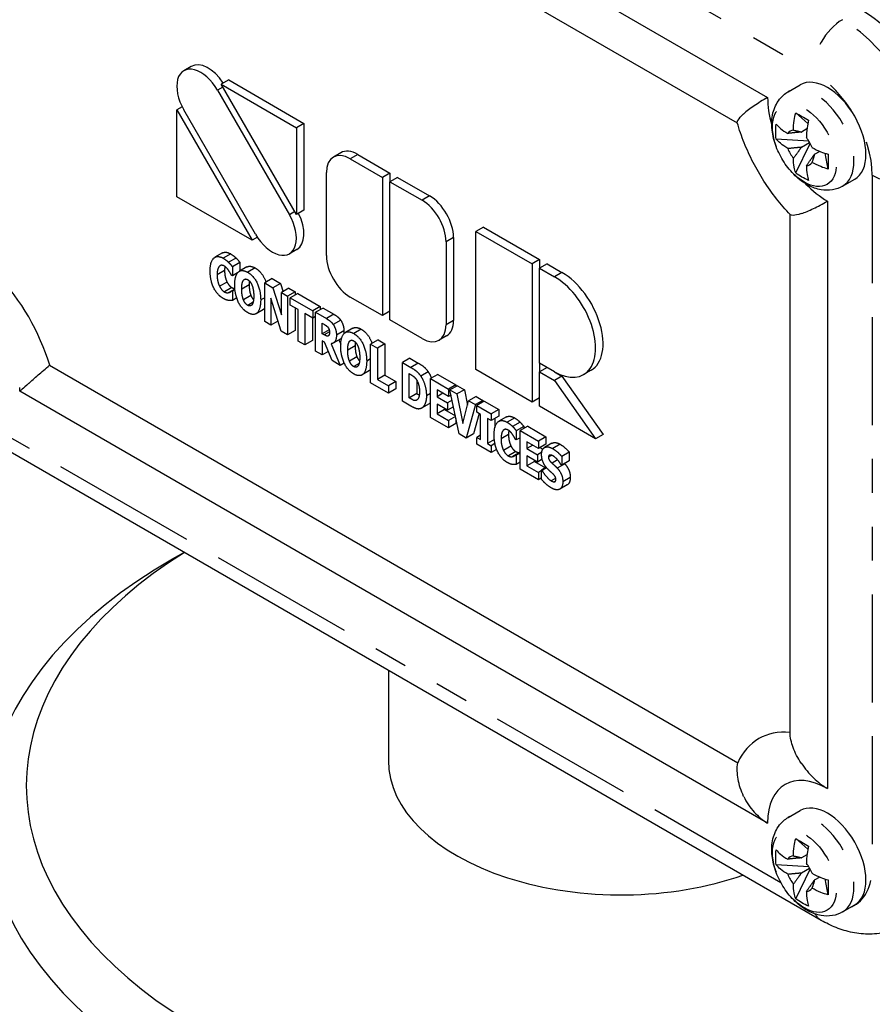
# Paper-space layout 'SHEET_1' of a CAD drawing. Header units: inches. Extents: x 3 to 360, y 8 to 227.
# Tile 9 of 98: x 44.4 to 46.92, y 116.34 to 119.25. Entities that reach past the tile are written whole.
import ezdxf

# ---------------------------------------------------------------- set-up
doc = ezdxf.new("R2010")
doc.units = ezdxf.units.IN
doc.header["$LTSCALE"] = 10.666667
doc.header["$MEASUREMENT"] = 0
doc.linetypes.add('DOUBLE_DASH_DOUBLE_DOT', pattern=[0.74, 0.24, -0.06, 0.24, -0.06, 0.01, -0.06, 0.01, -0.06])
doc.layers.get('0').update_dxf_attribs({"lineweight": 25})
doc.layers.add('PHANTOM', color=7, linetype='DOUBLE_DASH_DOUBLE_DOT', lineweight=25)

psp = doc.layouts.new('SHEET_1')

# ---------------------------------------------------------------- linework, layer by layer
for p, q in [((44.3987, 120.2968), (46.6084, 119.0211)), ((46.5192, 118.945), (44.487, 120.1182)), ((44.9055, 119.1128), (44.8834, 119.1)), ((45.016, 119.0729), (44.9939, 119.0601)), ((45.016, 119.0729), (45.2383, 118.9445)), ((44.9939, 119.0601), (45.2162, 118.9317)), ((45.2162, 118.6751), (44.9939, 119.0601)), ((46.6691, 119.0379), (46.7046, 119.0584)), ((44.9834, 119.0423), (45.1955, 118.6748)), ((44.8786, 118.9935), (44.8627, 118.9843)), ((44.8627, 118.7276), (44.8627, 118.9843)), ((44.8627, 118.9843), (45.085, 118.5993)), ((45.0955, 118.6171), (44.8834, 118.9845)), ((46.7273, 118.9442), (46.6914, 118.9757)), ((45.2383, 118.9445), (45.2162, 118.9317)), ((45.2162, 118.9317), (45.2162, 118.6751)), ((45.2383, 118.9445), (45.2383, 118.6878)), ((46.7245, 118.9281), (46.7081, 118.9186)), ((46.7304, 118.8918), (46.6336, 118.8982)), ((46.6914, 118.7981), (46.7343, 118.8852)), ((46.7081, 118.8745), (46.7324, 118.8885)), ((45.3474, 118.8576), (45.3253, 118.8448)), ((45.3753, 118.8399), (45.4704, 118.785)), ((45.3974, 118.8527), (45.4925, 118.7978)), ((46.7627, 118.8619), (46.7463, 118.8525)), ((46.7873, 118.8094), (46.7781, 118.8563)), ((45.3046, 118.5541), (45.3046, 118.7991)), ((45.4925, 118.7978), (45.4704, 118.785)), ((45.4704, 118.785), (45.4704, 118.3768)), ((45.4925, 118.7978), (45.4925, 118.7723)), ((45.5146, 118.785), (45.4925, 118.7723)), ((45.5146, 118.785), (45.6096, 118.7302)), ((45.4925, 118.7723), (45.5875, 118.7174)), ((45.4925, 118.364), (45.4925, 118.7723)), ((46.8301, 118.7591), (46.8656, 118.7796)), ((45.085, 118.5993), (44.8627, 118.7276)), ((46.7851, 118.7149), (46.7851, 116.9798)), ((45.2383, 118.6878), (45.2162, 118.6751)), ((46.6747, 117.1457), (46.6747, 118.6757)), ((45.7687, 118.6383), (45.7466, 118.6256)), ((45.7687, 118.6383), (45.9344, 118.5426)), ((45.1009, 118.6084), (45.085, 118.5993)), ((45.6803, 118.6077), (45.6803, 118.3628)), ((45.7466, 118.2173), (45.7466, 118.6256)), ((45.7466, 118.6256), (45.9123, 118.5299)), ((45.6582, 118.5949), (45.6582, 118.35)), ((44.9975, 118.5618), (44.9754, 118.549)), ((45.2176, 118.5721), (45.1955, 118.5594)), ((44.9932, 118.5252), (44.9885, 118.5225)), ((45.0378, 118.5469), (45.0157, 118.5342)), ((45.0489, 118.5339), (45.0268, 118.5211)), ((45.0268, 118.5211), (45.0268, 118.4939)), ((45.0698, 118.5205), (45.0477, 118.5077)), ((45.0489, 118.5339), (45.0489, 118.5084)), ((45.9344, 118.5426), (45.9123, 118.5299)), ((45.9123, 118.5299), (45.9123, 118.1216)), ((45.9344, 118.5426), (45.9344, 118.5171)), ((45.9565, 118.5299), (45.9344, 118.5171)), ((45.9565, 118.5299), (46.0007, 118.5044)), ((45.0268, 118.4939), (45.0248, 118.495)), ((45.0422, 118.5028), (45.0268, 118.4939)), ((45.9344, 118.2365), (45.9344, 118.5171)), ((45.9344, 118.5171), (45.9786, 118.4916)), ((45.0657, 118.4849), (45.0598, 118.4815)), ((45.1444, 118.4861), (45.1223, 118.4733)), ((45.1223, 118.359), (45.1223, 118.4733)), ((45.1223, 118.4733), (45.1466, 118.4592)), ((45.1444, 118.4861), (45.1687, 118.472)), ((45.1687, 118.472), (45.1466, 118.4592)), ((45.1687, 118.472), (45.1765, 118.4473)), ((45.0344, 118.4552), (45.0168, 118.4451)), ((45.0344, 118.455), (45.025, 118.4496)), ((45.025, 118.4496), (45.0268, 118.4486)), ((45.0346, 118.4531), (45.0268, 118.4486)), ((45.0268, 118.4486), (45.0268, 118.4217)), ((45.1466, 118.4592), (45.1719, 118.3791)), ((45.194, 118.4574), (45.1719, 118.4446)), ((45.1719, 118.3791), (45.1719, 118.4446)), ((45.1719, 118.4446), (45.19, 118.4342)), ((45.2121, 118.4469), (45.19, 118.4342)), ((45.19, 118.4342), (45.19, 118.3198)), ((45.194, 118.4574), (45.2121, 118.4469)), ((45.22, 118.4424), (45.1979, 118.4296)), ((45.2121, 118.4469), (45.2121, 118.4378)), ((45.22, 118.4424), (45.2866, 118.4039)), ((45.0396, 118.4291), (45.0268, 118.4217)), ((45.1709, 118.3309), (45.1404, 118.4282)), ((45.1404, 118.4282), (45.1404, 118.3485)), ((45.1979, 118.4079), (45.1979, 118.4296)), ((45.1979, 118.4296), (45.2645, 118.3912)), ((45.2212, 118.3944), (45.1979, 118.4079)), ((45.2866, 118.4039), (45.2645, 118.3912)), ((45.2866, 118.4039), (45.2866, 118.3945)), ((45.4704, 118.3768), (45.3753, 118.4316)), ((45.1188, 118.3952), (45.0967, 118.3824)), ((45.2121, 118.3996), (45.2121, 118.3326)), ((45.2212, 118.3018), (45.2212, 118.3944)), ((45.2645, 118.3694), (45.2411, 118.3829)), ((45.2411, 118.3829), (45.2411, 118.2903)), ((45.2645, 118.3912), (45.2645, 118.3694)), ((45.2948, 118.3992), (45.2727, 118.3865)), ((45.2727, 118.2721), (45.2727, 118.3865)), ((45.2727, 118.3865), (45.3045, 118.3681)), ((45.2948, 118.3992), (45.3266, 118.3808)), ((45.4925, 118.3895), (45.4704, 118.3768)), ((45.1404, 118.3485), (45.1223, 118.359)), ((45.1616, 118.3607), (45.1404, 118.3485)), ((45.2632, 118.3701), (45.2632, 118.3031)), ((45.2727, 118.3741), (45.2645, 118.3694)), ((45.2924, 118.3233), (45.2924, 118.354)), ((45.2924, 118.354), (45.2991, 118.3502)), ((45.5875, 118.3092), (45.4925, 118.364)), ((45.19, 118.3198), (45.1709, 118.3309)), ((45.2121, 118.3326), (45.19, 118.3198)), ((45.3129, 118.3351), (45.2924, 118.3233)), ((45.2981, 118.32), (45.2924, 118.3233)), ((45.383, 118.3396), (45.3609, 118.3269)), ((45.6596, 118.317), (45.6375, 118.3042)), ((45.2411, 118.2903), (45.2212, 118.3018)), ((45.2632, 118.3031), (45.2411, 118.2903)), ((45.2995, 118.2986), (45.2924, 118.3027)), ((45.2924, 118.3027), (45.2924, 118.2607)), ((45.3216, 118.2439), (45.2995, 118.2986)), ((45.3192, 118.2939), (45.3458, 118.2299)), ((45.3472, 118.3086), (45.3251, 118.2958)), ((45.3418, 118.3055), (45.3472, 118.2925)), ((45.3789, 118.3041), (45.373, 118.3007)), ((45.4575, 118.3052), (45.4354, 118.2925)), ((45.4354, 118.1782), (45.4354, 118.2925)), ((45.4354, 118.2925), (45.4553, 118.281)), ((45.4774, 118.2937), (45.4553, 118.281)), ((45.4575, 118.3052), (45.4774, 118.2937)), ((45.4774, 118.2937), (45.4774, 118.2012)), ((45.2924, 118.2607), (45.2727, 118.2721)), ((45.3106, 118.2712), (45.2924, 118.2607)), ((45.4553, 118.281), (45.4553, 118.1884)), ((44.487, 118.2301), (46.52, 117.0564)), ((45.3458, 118.2299), (45.3216, 118.2439)), ((45.3574, 118.2366), (45.3458, 118.2299)), ((45.5516, 118.2509), (45.5295, 118.2381)), ((45.5295, 118.1238), (45.5295, 118.2381)), ((45.5295, 118.2381), (45.5541, 118.224)), ((45.5516, 118.2509), (45.5762, 118.2367)), ((45.9344, 118.2365), (45.9344, 118.2109)), ((45.9786, 118.2109), (45.9344, 118.2365)), ((45.432, 118.2144), (45.4099, 118.2016)), ((45.4774, 118.2012), (45.4553, 118.1884)), ((45.4774, 118.2012), (45.5103, 118.1822)), ((45.5494, 118.1337), (45.5494, 118.2054)), ((45.5494, 118.2054), (45.5498, 118.2051)), ((45.634, 118.2033), (45.6119, 118.1906)), ((45.634, 118.2033), (45.6875, 118.1725)), ((45.9123, 118.1216), (45.7466, 118.2173)), ((45.9565, 118.2237), (45.9344, 118.2109)), ((45.9344, 118.2109), (45.9786, 118.1854)), ((45.9344, 118.1089), (45.9344, 118.2109)), ((45.9786, 118.2109), (46.0007, 118.1982)), ((46.0866, 118.2152), (46.0645, 118.2024)), ((45.4882, 118.1477), (45.4354, 118.1782)), ((45.4553, 118.1884), (45.4882, 118.1695)), ((45.5103, 118.1822), (45.4882, 118.1695)), ((45.5103, 118.1822), (45.5103, 118.1604)), ((45.5715, 118.1863), (45.5715, 118.1465)), ((45.6119, 118.1906), (45.6654, 118.1597)), ((45.6119, 118.0763), (45.6119, 118.1906)), ((45.6875, 118.1725), (45.6654, 118.1597)), ((45.6875, 118.1725), (45.6875, 118.1674)), ((46.0007, 118.1982), (45.9786, 118.1854)), ((45.9786, 118.1854), (46.1001, 118.0132)), ((46.0007, 118.1982), (46.1222, 118.0259)), ((46.6084, 116.8777), (44.3987, 118.1535)), ((45.4882, 118.1695), (45.4882, 118.1477)), ((45.5103, 118.1604), (45.4882, 118.1477)), ((45.5715, 118.1465), (45.5494, 118.1337)), ((45.5715, 118.1465), (45.5719, 118.1463)), ((45.6654, 118.138), (45.6317, 118.1574)), ((45.6317, 118.1574), (45.6317, 118.1373)), ((45.6491, 118.1474), (45.6317, 118.1373)), ((45.6654, 118.1597), (45.6654, 118.138)), ((45.6729, 118.1423), (45.6654, 118.138)), ((45.6919, 118.1699), (45.6698, 118.1572)), ((45.697, 118.0272), (45.6698, 118.1572)), ((45.6698, 118.1572), (45.6904, 118.1453)), ((45.7125, 118.158), (45.6904, 118.1453)), ((45.6904, 118.1453), (45.7076, 118.0578)), ((45.6919, 118.1699), (45.7125, 118.158)), ((45.7125, 118.158), (45.7215, 118.1122)), ((45.5543, 118.1095), (45.5295, 118.1238)), ((45.5498, 118.1335), (45.5494, 118.1337)), ((45.6081, 118.116), (45.586, 118.1033)), ((45.6317, 118.1373), (45.6627, 118.1194)), ((45.6627, 118.0976), (45.6317, 118.1155)), ((45.6317, 118.1155), (45.6317, 118.0866)), ((45.6761, 118.1271), (45.6627, 118.1194)), ((45.6627, 118.1194), (45.6627, 118.0976)), ((45.6701, 118.1407), (45.6737, 118.1386)), ((45.7076, 118.0578), (45.7249, 118.1254)), ((45.7449, 118.1138), (45.7177, 118.0152)), ((45.747, 118.1381), (45.7249, 118.1254)), ((45.7249, 118.1254), (45.7449, 118.1138)), ((45.767, 118.1265), (45.7449, 118.1138)), ((45.747, 118.1381), (45.767, 118.1265)), ((45.7711, 118.1242), (45.749, 118.1114)), ((45.767, 118.1265), (45.7655, 118.1209)), ((45.7711, 118.1242), (45.8138, 118.0995)), ((45.9344, 118.1344), (45.9123, 118.1216)), ((45.6538, 118.0994), (45.6317, 118.0866)), ((45.6317, 118.0866), (45.6654, 118.0672)), ((45.6538, 118.1028), (45.6538, 118.0994)), ((45.6538, 118.0994), (45.6857, 118.081)), ((45.6801, 118.1077), (45.6627, 118.0976)), ((45.7562, 118.0874), (45.7398, 118.0279)), ((45.749, 118.0915), (45.749, 118.1114)), ((45.749, 118.1114), (45.7917, 118.0868)), ((45.7604, 118.0849), (45.749, 118.0915)), ((45.7604, 118.0105), (45.7604, 118.0849)), ((45.8138, 118.0995), (45.7917, 118.0868)), ((45.7917, 118.0868), (45.7917, 118.0669)), ((45.8138, 118.0995), (45.8138, 118.0796)), ((46.1001, 118.0132), (45.9344, 118.1089)), ((45.6654, 118.0454), (45.6119, 118.0763)), ((45.6861, 118.0792), (45.6654, 118.0672)), ((45.6654, 118.0672), (45.6654, 118.0454)), ((45.6875, 118.0582), (45.6654, 118.0454)), ((45.6875, 118.0726), (45.6875, 118.0582)), ((45.7917, 118.0669), (45.7803, 118.0734)), ((45.7803, 118.0734), (45.7803, 117.999)), ((45.8138, 118.0796), (45.7917, 118.0669)), ((45.8024, 118.073), (45.8024, 118.0459)), ((45.8365, 118.0774), (45.8144, 118.0646)), ((45.8768, 118.0625), (45.8547, 118.0498)), ((45.7177, 118.0152), (45.697, 118.0272)), ((45.7398, 118.0279), (45.7177, 118.0152)), ((45.8322, 118.0409), (45.8275, 118.0382)), ((45.8879, 118.0495), (45.8658, 118.0367)), ((45.8658, 118.0367), (45.8658, 118.0095)), ((45.8996, 118.05), (45.8775, 118.0373)), ((45.8775, 118.0373), (45.9309, 118.0064)), ((45.8775, 117.923), (45.8775, 118.0373)), ((45.8879, 118.0495), (45.8879, 118.0433)), ((45.8996, 118.05), (45.953, 118.0192)), ((46.1222, 118.0259), (46.1001, 118.0132)), ((46.7668, 116.5909), (44.292, 118.0198)), ((45.7604, 118.0236), (45.749, 118.017)), ((45.749, 117.9971), (45.749, 118.017)), ((45.749, 118.017), (45.7604, 118.0105)), ((45.7917, 117.9725), (45.749, 117.9971)), ((45.8009, 118.0108), (45.7803, 117.999)), ((45.7803, 117.999), (45.7917, 117.9924)), ((45.8027, 117.9987), (45.7917, 117.9924)), ((45.8658, 118.0095), (45.8638, 118.0106)), ((45.8775, 118.0162), (45.8658, 118.0095)), ((45.9309, 117.9847), (45.8972, 118.0041)), ((45.8972, 118.0041), (45.8972, 117.984)), ((45.953, 118.0192), (45.9309, 118.0064)), ((45.9309, 118.0064), (45.9309, 117.9847)), ((45.953, 117.9974), (45.9309, 117.9847)), ((45.971, 117.9997), (45.949, 117.987)), ((45.953, 118.0192), (45.953, 117.9974)), ((45.7917, 117.9924), (45.7917, 117.9725)), ((45.8077, 117.9817), (45.7917, 117.9725)), ((45.8775, 117.9733), (45.8558, 117.9608)), ((45.8775, 117.973), (45.864, 117.9652)), ((45.8775, 117.9709), (45.8658, 117.9642)), ((45.9146, 117.9941), (45.8972, 117.984)), ((45.8972, 117.984), (45.9283, 117.9661)), ((45.941, 117.9734), (45.9283, 117.9661)), ((45.9356, 117.9874), (45.9442, 117.9824)), ((46.0221, 117.9736), (46.0001, 117.9608)), ((46.0221, 117.9736), (46.0221, 117.9475)), ((45.864, 117.9652), (45.8658, 117.9642)), ((45.8658, 117.9642), (45.8658, 117.9373)), ((45.8775, 117.9441), (45.8658, 117.9373)), ((45.9283, 117.9443), (45.8972, 117.9622)), ((45.8972, 117.9622), (45.8972, 117.9333)), ((45.9193, 117.9461), (45.8972, 117.9333)), ((45.9193, 117.9495), (45.9193, 117.9461)), ((45.9193, 117.9461), (45.9516, 117.9275)), ((45.9283, 117.9661), (45.9283, 117.9443)), ((45.9422, 117.9524), (45.9283, 117.9443)), ((46.0001, 117.9608), (46.0001, 117.9347)), ((46.0221, 117.9475), (46.0001, 117.9347)), ((45.9309, 117.8921), (45.8775, 117.923)), ((45.8972, 117.9333), (45.9309, 117.9139)), ((45.94, 117.9192), (45.9309, 117.9139)), ((45.9309, 117.9139), (45.9309, 117.8921)), ((45.9541, 117.9289), (45.94, 117.9208)), ((45.94, 117.8936), (45.94, 117.9208)), ((45.94, 117.9208), (45.9419, 117.9198)), ((45.9553, 117.9275), (45.9419, 117.9198)), ((46.0001, 117.9347), (45.9983, 117.9357)), ((45.94, 117.8974), (45.9309, 117.8921)), ((45.982, 117.8883), (45.9779, 117.886)), ((46.0164, 117.877), (45.9943, 117.8643)), ((44.8844, 117.6777), (44.8494, 117.6575)), ((45.4878, 117.3294), (45.4878, 117.063)), ((46.6691, 116.8946), (46.7046, 116.9151)), ((46.7273, 116.8009), (46.6914, 116.8324)), ((46.7245, 116.7848), (46.7081, 116.7753)), ((46.7304, 116.7485), (46.6336, 116.7549)), ((46.6914, 116.6548), (46.7343, 116.7419)), ((46.7081, 116.7312), (46.7324, 116.7452)), ((46.7627, 116.7186), (46.7463, 116.7092)), ((46.7873, 116.6661), (46.7781, 116.713)), ((46.8301, 116.6158), (46.8656, 116.6363))]:
    psp.add_line(p, q)
for centre, major_axis, start_param, end_param in [((46.8824, 118.9751), (0.1875, -0.3248), 0.785398, 2.356194), ((44.9334, 119.0134), (-0.05, 0.0866), 4.712389, 7.853982), ((44.9555, 119.0262), (-0.05, 0.0866), 4.814279, 6.283185), ((46.7851, 118.919), (-0.0805, 0.1394), 3.141593, 6.283185), ((46.7851, 118.919), (0.125, -0.2165), 3.926991, 4.301484), ((46.7037, 118.872), (-0.0287, 0.0497), 5.987512, 6.578858), ((46.7037, 118.872), (0.0287, -0.0497), 1.275123, 1.866469), ((46.7037, 118.872), (-0.0287, 0.0497), 1.275123, 1.866469), ((45.3753, 118.7582), (-0.05, 0.0866), 5.497787, 7.068583), ((45.3974, 118.771), (-0.05, 0.0866), 5.497787, 6.283185), ((46.7037, 118.872), (0.0287, -0.0497), 5.987512, 6.578858), ((46.7851, 118.919), (0.125, -0.2165), 5.123294, 5.497787), ((45.6096, 118.6485), (0.05, -0.0866), 0.785398, 2.356194), ((45.5875, 118.6358), (0.05, -0.0866), 0.785398, 2.356194), ((45.1455, 118.646), (0.05, -0.0866), 4.712389, 7.853982), ((45.1676, 118.6587), (0.05, -0.0866), 0, 1.468907), ((45.3753, 118.5133), (-0.05, 0.0866), 0.785398, 2.356194), ((44.2219, 118.2556), (0.2031, -0.3518), 1.180189, 1.961403), ((45.9786, 118.3513), (0.0859, -0.1488), 5.497787, 8.63938), ((46.0007, 118.364), (0.0859, -0.1488), 0, 2.356194), ((45.5875, 118.3908), (0.05, -0.0866), 5.497787, 7.068583), ((45.6096, 118.4036), (0.05, -0.0866), 0, 0.785398), ((44.2219, 118.2556), (-0.125, 0.2165), 3.926991, 3.978331), ((46.1753, 116.9881), (-1.7574, 0), 5.536591, 9.313554), ((46.1753, 116.8921), (-1.875, 0), 5.497787, 9.344098), ((46.7851, 116.7757), (-0.2031, 0.3518), 5.892578, 6.673792), ((46.1753, 117.063), (-0.6875, 0), 0, 2.121498), ((46.7851, 116.7757), (-0.125, 0.2165), 5.497787, 7.068583), ((46.7851, 116.7757), (-0.0805, 0.1394), 3.141593, 6.283185), ((46.7037, 116.7287), (-0.0287, 0.0497), 5.987512, 6.578858), ((46.7037, 116.7287), (0.0287, -0.0497), 1.275123, 1.866469), ((46.7037, 116.7287), (-0.0287, 0.0497), 1.275123, 1.866469), ((46.7037, 116.7287), (0.0287, -0.0497), 5.987512, 6.578858)]:
    psp.add_ellipse(centre, major_axis=major_axis, ratio=0.57735, start_param=start_param, end_param=end_param)
for points, degree, knots in [([(46.6084, 119.0211), (46.594, 119.0128), (46.5807, 119.0045), (46.5567, 118.9882), (46.5461, 118.98), (46.5378, 118.9726), (46.5377, 118.9726), (46.5377, 118.9725)], 3, [0, 0, 0, 0, 0.1349369, 0.1349369, 0.2777239, 0.2777239, 0.2785068, 0.2785068, 0.2785068, 0.2785068]), ([(46.8301, 118.7591), (46.8207, 118.7536), (46.8103, 118.75), (46.7884, 118.7464), (46.7771, 118.7467), (46.7531, 118.7508), (46.7407, 118.7554), (46.7148, 118.7689), (46.7018, 118.7787), (46.6776, 118.8017), (46.6665, 118.8153), (46.6476, 118.8443), (46.6397, 118.8598), (46.6276, 118.8918), (46.6234, 118.9084), (46.6197, 118.9418), (46.6202, 118.9587), (46.6277, 118.9894), (46.6339, 119.0035), (46.6505, 119.0245), (46.6592, 119.0322), (46.6691, 119.0379)], 3, [0.785398, 0.785398, 0.785398, 0.785398, 0.999134, 0.999134, 1.232557, 1.232557, 1.524116, 1.524116, 1.884942, 1.884942, 2.262003, 2.262003, 2.633533, 2.633533, 3.007364, 3.007364, 3.383301, 3.383301, 3.70236, 3.70236, 3.926991, 3.926991, 3.926991, 3.926991]), ([(46.5188, 118.9462), (46.5182, 118.9481), (46.5191, 118.9509), (46.5241, 118.9592), (46.5298, 118.9655), (46.5376, 118.9725), (46.5377, 118.9725), (46.5377, 118.9725)], 3, [0.0339912, 0.0339912, 0.0339912, 0.0339912, 0.1256371, 0.1256371, 0.2608354, 0.2608354, 0.2616184, 0.2616184, 0.2616184, 0.2616184]), ([(46.6846, 118.9243), (46.6846, 118.9331), (46.6852, 118.943), (46.6879, 118.9607), (46.6895, 118.9683), (46.6914, 118.9757)], 3, [0.1209363, 0.1209363, 0.1209363, 0.1209363, 0.2025367, 0.2025367, 0.2617504, 0.2617504, 0.2617504, 0.2617504]), ([(46.6914, 118.9757), (46.6975, 118.9722), (46.7038, 118.9687), (46.7099, 118.9651), (46.716, 118.9616), (46.7226, 118.9577), (46.7295, 118.9536)], 3, [-0.0659889, -0.0659889, -0.0659889, -0.0659889, 0, 0, 0, 0.0659889, 0.0659889, 0.0659889, 0.0659889]), ([(46.6756, 118.6747), (46.6612, 118.6896), (46.6474, 118.7055), (46.6214, 118.7386), (46.6091, 118.756), (46.5861, 118.7918), (46.5754, 118.8102), (46.5559, 118.848), (46.5471, 118.8673), (46.5314, 118.9065), (46.5245, 118.9263), (46.5188, 118.9462)], 3, [1.9504684, 1.9504684, 1.9504684, 1.9504684, 2.1127589, 2.1127589, 2.2750493, 2.2750493, 2.4373397, 2.4373397, 2.5996301, 2.5996301, 2.7619205, 2.7619205, 2.7619205, 2.7619205]), ([(46.6336, 118.8982), (46.6327, 118.9058), (46.6323, 118.9133), (46.6323, 118.9203), (46.6323, 118.9274), (46.6327, 118.9348), (46.6336, 118.9423)], 3, [-0.0659889, -0.0659889, -0.0659889, -0.0659889, 0, 0, 0, 0.0659889, 0.0659889, 0.0659889, 0.0659889]), ([(46.6336, 118.9423), (46.6371, 118.9381), (46.6413, 118.9338), (46.6527, 118.9242), (46.6603, 118.9191), (46.6679, 118.9147)], 3, [-0.2617504, -0.2617504, -0.2617504, -0.2617504, -0.2025367, -0.2025367, -0.1209363, -0.1209363, -0.1209363, -0.1209363]), ([(46.7295, 118.9536), (46.7276, 118.9463), (46.7261, 118.9387), (46.7234, 118.921), (46.7228, 118.911), (46.7228, 118.9023)], 3, [-0.2617504, -0.2617504, -0.2617504, -0.2617504, -0.2025367, -0.2025367, -0.1209363, -0.1209363, -0.1209363, -0.1209363]), ([(46.6679, 118.8706), (46.6603, 118.875), (46.6527, 118.8801), (46.6413, 118.8897), (46.6371, 118.894), (46.6336, 118.8982)], 3, [0.1209363, 0.1209363, 0.1209363, 0.1209363, 0.2025367, 0.2025367, 0.2617504, 0.2617504, 0.2617504, 0.2617504]), ([(46.7395, 118.8733), (46.7471, 118.869), (46.756, 118.8645), (46.7727, 118.858), (46.78, 118.8556), (46.7873, 118.8535)], 3, [0.1209363, 0.1209363, 0.1209363, 0.1209363, 0.2025367, 0.2025367, 0.2617504, 0.2617504, 0.2617504, 0.2617504]), ([(46.6914, 118.7981), (46.6895, 118.8033), (46.6879, 118.8091), (46.6852, 118.8237), (46.6846, 118.8329), (46.6846, 118.8416)], 3, [-0.2617504, -0.2617504, -0.2617504, -0.2617504, -0.2025367, -0.2025367, -0.1209363, -0.1209363, -0.1209363, -0.1209363]), ([(46.7873, 118.8535), (46.7874, 118.8455), (46.7875, 118.8378), (46.7875, 118.8307), (46.7875, 118.8237), (46.7874, 118.8165), (46.7873, 118.8094)], 3, [-0.0659889, -0.0659889, -0.0659889, -0.0659889, 0, 0, 0, 0.0659889, 0.0659889, 0.0659889, 0.0659889]), ([(46.7228, 118.8196), (46.7228, 118.8108), (46.7234, 118.8016), (46.7261, 118.787), (46.7276, 118.7812), (46.7295, 118.7761)], 3, [0.1209363, 0.1209363, 0.1209363, 0.1209363, 0.2025367, 0.2025367, 0.2617504, 0.2617504, 0.2617504, 0.2617504]), ([(46.7873, 118.8094), (46.78, 118.8115), (46.7727, 118.8139), (46.756, 118.8205), (46.7471, 118.8249), (46.7395, 118.8292)], 3, [-0.2617504, -0.2617504, -0.2617504, -0.2617504, -0.2025367, -0.2025367, -0.1209363, -0.1209363, -0.1209363, -0.1209363]), ([(46.7295, 118.7761), (46.7226, 118.779), (46.716, 118.7824), (46.7099, 118.7859), (46.7038, 118.7895), (46.6975, 118.7935), (46.6914, 118.7981)], 3, [-0.0659889, -0.0659889, -0.0659889, -0.0659889, 0, 0, 0, 0.0659889, 0.0659889, 0.0659889, 0.0659889]), ([(46.7078, 118.6779), (46.7079, 118.6779), (46.7079, 118.678), (46.7185, 118.6814), (46.7308, 118.6865), (46.757, 118.6992), (46.7708, 118.7066), (46.7851, 118.7149)], 3, [-0.0007864, -0.0007864, -0.0007864, -0.0007864, 0, 0, 0.1434214, 0.1434214, 0.2789579, 0.2789579, 0.2789579, 0.2789579]), ([(46.7078, 118.6779), (46.7077, 118.6779), (46.7077, 118.6779), (46.6977, 118.6746), (46.6895, 118.6729), (46.6797, 118.6726), (46.6769, 118.6733), (46.6756, 118.6747)], 3, [-0.0007866, -0.0007866, -0.0007866, -0.0007866, 0, 0, 0.1358315, 0.1358315, 0.2279067, 0.2279067, 0.2279067, 0.2279067]), ([(45.0943, 118.5174), (45.1121, 118.5071), (45.1246, 118.4806), (45.1263, 118.4756)], 2, [0, 0, 0, 1, 1.213409, 1.213409, 1.213409]), ([(45.0255, 118.4596), (45.0294, 118.4573), (45.0336, 118.4571), (45.0342, 118.4571)], 2, [0, 0, 0, 1, 1.186731, 1.186731, 1.186731]), ([(45.0819, 118.4358), (45.0844, 118.4296), (45.0886, 118.4246), (45.0895, 118.4236)], 2, [0, 0, 0, 1, 1.2894, 1.2894, 1.2894]), ([(45.4075, 118.3365), (45.4253, 118.3263), (45.4378, 118.2997), (45.4395, 118.2948)], 2, [0, 0, 0, 1, 1.213409, 1.213409, 1.213409]), ([(44.4251, 118.1765), (44.4252, 118.1766), (44.4252, 118.1766), (44.4331, 118.1836), (44.4424, 118.192), (44.4634, 118.2103), (44.4747, 118.22), (44.487, 118.2301)], 3, [-0.2616184, -0.2616184, -0.2616184, -0.2616184, -0.2608354, -0.2608354, -0.125637, -0.125637, 0, 0, 0, 0]), ([(45.395, 118.255), (45.3976, 118.2488), (45.4018, 118.2438), (45.4027, 118.2428)], 2, [0, 0, 0, 1, 1.2894, 1.2894, 1.2894]), ([(44.4251, 118.1765), (44.4251, 118.1765), (44.425, 118.1764), (44.4168, 118.1691), (44.4103, 118.1633), (44.4016, 118.1558), (44.399, 118.1537), (44.3987, 118.1535)], 3, [-0.2785068, -0.2785068, -0.2785068, -0.2785068, -0.2777239, -0.2777239, -0.1349369, -0.1349369, 0, 0, 0, 0]), ([(45.971, 117.9997), (45.9715, 118), (45.9815, 118.0048), (45.9955, 117.9967)], 2, [0.945355, 0.945355, 0.945355, 1, 2, 2, 2]), ([(45.8644, 117.9752), (45.8684, 117.9729), (45.8751, 117.9726), (45.8775, 117.9734)], 2, [0, 0, 0, 1, 1.913715, 1.913715, 1.913715]), ([(46.7078, 117.055), (46.7077, 117.0551), (46.7077, 117.0552), (46.6977, 117.07), (46.6895, 117.0856), (46.6783, 117.1163), (46.675, 117.1312), (46.6747, 117.1457)], 3, [-0.2616184, -0.2616184, -0.2616184, -0.2616184, -0.2608354, -0.2608354, -0.125637, -0.125637, 0, 0, 0, 0]), ([(46.5377, 116.9568), (46.5377, 116.9569), (46.5376, 116.957), (46.5298, 116.9731), (46.5241, 116.9902), (46.5183, 117.0239), (46.5178, 117.0405), (46.52, 117.0564)], 3, [-0.0007866, -0.0007866, -0.0007866, -0.0007866, 0, 0, 0.1358315, 0.1358315, 0.2620571, 0.2620571, 0.2620571, 0.2620571]), ([(46.7078, 117.055), (46.7079, 117.0549), (46.7079, 117.0549), (46.7185, 117.0393), (46.7308, 117.0247), (46.757, 116.9995), (46.7708, 116.9885), (46.7851, 116.9798)], 3, [-0.2785068, -0.2785068, -0.2785068, -0.2785068, -0.2777239, -0.2777239, -0.1349369, -0.1349369, 0, 0, 0, 0]), ([(46.5377, 116.9568), (46.5377, 116.9567), (46.5378, 116.9566), (46.5461, 116.9397), (46.5567, 116.9241), (46.5807, 116.8977), (46.594, 116.8864), (46.6084, 116.8777)], 3, [-0.0007864, -0.0007864, -0.0007864, -0.0007864, 0, 0, 0.1434214, 0.1434214, 0.2789579, 0.2789579, 0.2789579, 0.2789579]), ([(46.8301, 116.6158), (46.8207, 116.6103), (46.8103, 116.6067), (46.7884, 116.6031), (46.7771, 116.6034), (46.7531, 116.6075), (46.7407, 116.6121), (46.7148, 116.6256), (46.7018, 116.6354), (46.6776, 116.6584), (46.6665, 116.672), (46.6476, 116.701), (46.6397, 116.7165), (46.6276, 116.7485), (46.6234, 116.7651), (46.6197, 116.7985), (46.6202, 116.8154), (46.6277, 116.8461), (46.6339, 116.8602), (46.6505, 116.8812), (46.6592, 116.8889), (46.6691, 116.8946)], 3, [0.785398, 0.785398, 0.785398, 0.785398, 0.999134, 0.999134, 1.232557, 1.232557, 1.524116, 1.524116, 1.884942, 1.884942, 2.262003, 2.262003, 2.633533, 2.633533, 3.007364, 3.007364, 3.383301, 3.383301, 3.70236, 3.70236, 3.926991, 3.926991, 3.926991, 3.926991]), ([(46.6846, 116.781), (46.6846, 116.7898), (46.6852, 116.7997), (46.6879, 116.8174), (46.6895, 116.825), (46.6914, 116.8324)], 3, [0.1209363, 0.1209363, 0.1209363, 0.1209363, 0.2025367, 0.2025367, 0.2617504, 0.2617504, 0.2617504, 0.2617504]), ([(46.6914, 116.8324), (46.6975, 116.8289), (46.7038, 116.8254), (46.7099, 116.8218), (46.716, 116.8183), (46.7226, 116.8144), (46.7295, 116.8103)], 3, [-0.0659889, -0.0659889, -0.0659889, -0.0659889, 0, 0, 0, 0.0659889, 0.0659889, 0.0659889, 0.0659889]), ([(46.7295, 116.8103), (46.7276, 116.803), (46.7261, 116.7954), (46.7234, 116.7777), (46.7228, 116.7677), (46.7228, 116.759)], 3, [-0.2617504, -0.2617504, -0.2617504, -0.2617504, -0.2025367, -0.2025367, -0.1209363, -0.1209363, -0.1209363, -0.1209363]), ([(46.6336, 116.7549), (46.6327, 116.7625), (46.6323, 116.77), (46.6323, 116.777), (46.6323, 116.7841), (46.6327, 116.7915), (46.6336, 116.799)], 3, [-0.0659889, -0.0659889, -0.0659889, -0.0659889, 0, 0, 0, 0.0659889, 0.0659889, 0.0659889, 0.0659889]), ([(46.6336, 116.799), (46.6371, 116.7948), (46.6413, 116.7905), (46.6527, 116.7809), (46.6603, 116.7758), (46.6679, 116.7714)], 3, [-0.2617504, -0.2617504, -0.2617504, -0.2617504, -0.2025367, -0.2025367, -0.1209363, -0.1209363, -0.1209363, -0.1209363]), ([(46.6679, 116.7273), (46.6603, 116.7317), (46.6527, 116.7368), (46.6413, 116.7464), (46.6371, 116.7507), (46.6336, 116.7549)], 3, [0.1209363, 0.1209363, 0.1209363, 0.1209363, 0.2025367, 0.2025367, 0.2617504, 0.2617504, 0.2617504, 0.2617504]), ([(46.7395, 116.73), (46.7471, 116.7257), (46.756, 116.7212), (46.7727, 116.7147), (46.78, 116.7122), (46.7873, 116.7102)], 3, [0.1209363, 0.1209363, 0.1209363, 0.1209363, 0.2025367, 0.2025367, 0.2617504, 0.2617504, 0.2617504, 0.2617504]), ([(46.6914, 116.6548), (46.6895, 116.66), (46.6879, 116.6658), (46.6852, 116.6804), (46.6846, 116.6896), (46.6846, 116.6983)], 3, [-0.2617504, -0.2617504, -0.2617504, -0.2617504, -0.2025367, -0.2025367, -0.1209363, -0.1209363, -0.1209363, -0.1209363]), ([(46.7873, 116.7102), (46.7874, 116.7022), (46.7875, 116.6945), (46.7875, 116.6874), (46.7875, 116.6804), (46.7874, 116.6732), (46.7873, 116.6661)], 3, [-0.0659889, -0.0659889, -0.0659889, -0.0659889, 0, 0, 0, 0.0659889, 0.0659889, 0.0659889, 0.0659889]), ([(46.7228, 116.6763), (46.7228, 116.6675), (46.7234, 116.6583), (46.7261, 116.6437), (46.7276, 116.6379), (46.7295, 116.6328)], 3, [0.1209363, 0.1209363, 0.1209363, 0.1209363, 0.2025367, 0.2025367, 0.2617504, 0.2617504, 0.2617504, 0.2617504]), ([(46.7873, 116.6661), (46.78, 116.6682), (46.7727, 116.6706), (46.756, 116.6772), (46.7471, 116.6816), (46.7395, 116.6859)], 3, [-0.2617504, -0.2617504, -0.2617504, -0.2617504, -0.2025367, -0.2025367, -0.1209363, -0.1209363, -0.1209363, -0.1209363]), ([(46.7295, 116.6328), (46.7226, 116.6357), (46.716, 116.6391), (46.7099, 116.6426), (46.7038, 116.6462), (46.6975, 116.6502), (46.6914, 116.6548)], 3, [-0.0659889, -0.0659889, -0.0659889, -0.0659889, 0, 0, 0, 0.0659889, 0.0659889, 0.0659889, 0.0659889]), ([(47.0168, 116.5785), (47.0005, 116.5691), (46.9828, 116.5619), (46.9469, 116.5525), (46.9287, 116.5503), (46.8932, 116.5499), (46.8759, 116.5517), (46.8425, 116.5584), (46.8265, 116.5633), (46.7957, 116.5755), (46.781, 116.5827), (46.7668, 116.5909)], 3, [0.7853982, 0.7853982, 0.7853982, 0.7853982, 0.9424778, 0.9424778, 1.0995574, 1.0995574, 1.2566371, 1.2566371, 1.4137167, 1.4137167, 1.5707963, 1.5707963, 1.5707963, 1.5707963])]:
    psp.add_open_spline(points, degree=degree, knots=knots)
for points, weights in [([(46.7081, 118.9186), (46.6933, 118.9178), (46.6679, 118.9147)], [1.29480091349, 1.17442042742, 1]), ([(46.6846, 118.9243), (46.7, 118.9216), (46.7081, 118.9186)], [1, 1.17442042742, 1.29480091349]), ([(46.6679, 118.8706), (46.6933, 118.8737), (46.7081, 118.8745)], [1, 1.17442042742, 1.29480091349]), ([(46.7081, 118.8745), (46.7, 118.8621), (46.6846, 118.8416)], [1.29480091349, 1.17442042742, 1]), ([(46.7228, 118.8196), (46.7381, 118.84), (46.7463, 118.8525)], [1, 1.17442042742, 1.29480091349]), ([(46.7463, 118.8525), (46.7448, 118.8439), (46.7395, 118.8292)], [1.29480091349, 1.17442042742, 1]), ([(46.6846, 116.781), (46.7, 116.7783), (46.7081, 116.7753)], [1, 1.17442042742, 1.29480091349]), ([(46.7081, 116.7753), (46.6933, 116.7745), (46.6679, 116.7714)], [1.29480091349, 1.17442042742, 1]), ([(46.6679, 116.7273), (46.6933, 116.7304), (46.7081, 116.7312)], [1, 1.17442042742, 1.29480091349]), ([(46.7081, 116.7312), (46.7, 116.7188), (46.6846, 116.6983)], [1.29480091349, 1.17442042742, 1]), ([(46.7228, 116.6763), (46.7381, 116.6967), (46.7463, 116.7092)], [1, 1.17442042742, 1.29480091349]), ([(46.7463, 116.7092), (46.7448, 116.7006), (46.7395, 116.6859)], [1.29480091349, 1.17442042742, 1])]:
    psp.add_rational_spline(points, weights, degree=2)
for points in [[(44.9612, 118.509), (44.9612, 118.5361), (44.9823, 118.5563), (45, 118.5461)], [(44.9975, 118.5618), (45.0073, 118.5674), (45.0221, 118.5589)], [(45.0221, 118.5589), (45.0268, 118.5561), (45.0344, 118.5502), (45.0378, 118.5469)], [(44.9885, 118.5225), (44.9856, 118.5199), (44.9818, 118.5072), (44.9818, 118.4971)], [(45.0032, 118.5229), (44.999, 118.5253), (44.9917, 118.5256), (44.9885, 118.5225)], [(45, 118.5461), (45.0047, 118.5434), (45.0123, 118.5374), (45.0157, 118.5342)], [(45.0162, 118.5094), (45.0135, 118.5135), (45.0068, 118.5208), (45.0032, 118.5229)], [(45.0048, 118.5219), (45.0039, 118.5167), (45.0039, 118.5098)], [(45.0157, 118.5342), (45.0184, 118.5314), (45.0249, 118.5237), (45.0268, 118.5211)], [(45.0378, 118.5469), (45.0405, 118.5441), (45.047, 118.5364), (45.0489, 118.5339)], [(45.0698, 118.5205), (45.0794, 118.526), (45.0943, 118.5174)], [(45, 118.4274), (44.9822, 118.4376), (44.9612, 118.4808), (44.9612, 118.509)], [(44.9818, 118.4971), (44.9818, 118.4864), (44.9857, 118.4696), (44.9889, 118.4633)], [(45.0039, 118.5098), (45.0039, 118.4992), (45.0078, 118.4823), (45.011, 118.476)], [(45.0248, 118.495), (45.0233, 118.4977), (45.019, 118.5054), (45.0162, 118.5094)], [(45.0338, 118.4672), (45.0338, 118.4947), (45.0542, 118.515), (45.0722, 118.5046)], [(45.0722, 118.5046), (45.09, 118.4943), (45.1105, 118.4506), (45.1105, 118.4229)], [(44.9889, 118.4633), (44.992, 118.4572), (44.9996, 118.449), (45.0034, 118.4468)], [(45.011, 118.476), (45.0141, 118.4699), (45.0217, 118.4617), (45.0255, 118.4596)], [(45.0722, 118.3855), (45.0542, 118.3959), (45.0338, 118.4398), (45.0338, 118.4672)], [(45.0544, 118.4553), (45.0544, 118.4655), (45.0574, 118.4785), (45.0598, 118.4815)], [(45.0598, 118.4815), (45.0626, 118.4847), (45.0686, 118.4851), (45.0722, 118.483)], [(45.0722, 118.483), (45.0756, 118.481), (45.0821, 118.4732), (45.0846, 118.467)], [(45.0771, 118.4792), (45.0765, 118.4743), (45.0765, 118.4681)], [(45.0765, 118.4681), (45.0765, 118.4575), (45.0794, 118.442), (45.0819, 118.4358)], [(45.0846, 118.467), (45.0871, 118.4611), (45.09, 118.445), (45.09, 118.4348)], [(45.0034, 118.4468), (45.0073, 118.4445), (45.0144, 118.4443), (45.0168, 118.4451)], [(45.0168, 118.4451), (45.0195, 118.4459), (45.0235, 118.4485), (45.025, 118.4496)], [(45.0598, 118.423), (45.0573, 118.4292), (45.0544, 118.4448), (45.0544, 118.4553)], [(45.09, 118.4348), (45.09, 118.424), (45.0873, 118.4123), (45.0847, 118.4088)], [(45.0159, 118.4215), (45.0121, 118.422), (45.0057, 118.4241), (45, 118.4274)], [(45.0268, 118.4217), (45.0246, 118.4215), (45.0188, 118.4211), (45.0159, 118.4215)], [(45.0722, 118.4071), (45.0687, 118.4091), (45.0623, 118.4168), (45.0598, 118.423)], [(45.1105, 118.4229), (45.1105, 118.3951), (45.09, 118.3752), (45.0722, 118.3855)], [(45.0847, 118.4088), (45.0823, 118.4056), (45.0757, 118.405), (45.0722, 118.4071)], [(45.1223, 118.3978), (45.1206, 118.3962), (45.1188, 118.3952)], [(45.3266, 118.3808), (45.3332, 118.377), (45.343, 118.369), (45.3472, 118.3629)], [(45.2991, 118.3502), (45.3025, 118.3482), (45.3071, 118.3449), (45.3089, 118.3427)], [(45.3045, 118.3681), (45.3111, 118.3643), (45.3209, 118.3562), (45.3251, 118.3501)], [(45.3251, 118.3501), (45.3293, 118.3437), (45.3343, 118.3287), (45.3343, 118.3195)], [(45.3472, 118.3629), (45.3514, 118.3565), (45.3564, 118.3415), (45.3564, 118.3322)], [(45.3101, 118.3168), (45.3081, 118.3157), (45.3023, 118.3176), (45.2981, 118.32)], [(45.3089, 118.3427), (45.3116, 118.3395), (45.3139, 118.332), (45.3139, 118.3276)], [(45.3139, 118.3276), (45.3139, 118.3228), (45.3121, 118.318), (45.3101, 118.3168)], [(45.3343, 118.3195), (45.3343, 118.3064), (45.3261, 118.2947), (45.3192, 118.2939)], [(45.347, 118.2864), (45.347, 118.3139), (45.3674, 118.3342), (45.3854, 118.3238)], [(45.3564, 118.3322), (45.3564, 118.3265), (45.3556, 118.3222)], [(45.383, 118.3396), (45.3926, 118.3452), (45.4075, 118.3365)], [(45.3854, 118.3238), (45.4032, 118.3135), (45.4237, 118.2698), (45.4237, 118.2421)], [(45.3499, 118.3106), (45.3486, 118.3094), (45.3472, 118.3086)], [(45.3676, 118.2745), (45.3676, 118.2847), (45.3706, 118.2977), (45.373, 118.3007)], [(45.373, 118.3007), (45.3758, 118.3039), (45.3818, 118.3043), (45.3854, 118.3022)], [(45.3854, 118.3022), (45.3888, 118.3002), (45.3953, 118.2924), (45.3978, 118.2862)], [(45.3902, 118.2983), (45.3897, 118.2935), (45.3897, 118.2873)], [(45.3854, 118.2047), (45.3674, 118.215), (45.347, 118.2589), (45.347, 118.2864)], [(45.373, 118.2422), (45.3705, 118.2484), (45.3676, 118.2639), (45.3676, 118.2745)], [(45.3897, 118.2873), (45.3897, 118.2767), (45.3926, 118.2611), (45.395, 118.255)], [(45.3978, 118.2862), (45.4003, 118.2802), (45.4032, 118.2642), (45.4032, 118.2539)], [(45.3854, 118.2262), (45.3819, 118.2282), (45.3755, 118.236), (45.373, 118.2422)], [(45.4237, 118.2421), (45.4237, 118.2143), (45.4032, 118.1944), (45.3854, 118.2047)], [(45.4032, 118.2539), (45.4032, 118.2432), (45.4005, 118.2315), (45.3979, 118.228)], [(45.5762, 118.2367), (45.5845, 118.2319), (45.5991, 118.2204), (45.6055, 118.2108)], [(45.3979, 118.228), (45.3955, 118.2248), (45.3889, 118.2242), (45.3854, 118.2262)], [(45.4354, 118.217), (45.4338, 118.2154), (45.432, 118.2144)], [(45.5498, 118.2051), (45.556, 118.2016), (45.5648, 118.1958), (45.5689, 118.1903)], [(45.5541, 118.224), (45.5624, 118.2192), (45.577, 118.2077), (45.5834, 118.1981)], [(45.6055, 118.2108), (45.6111, 118.2024), (45.615, 118.1923)], [(45.5689, 118.1903), (45.5745, 118.1826), (45.5798, 118.1633), (45.5798, 118.152)], [(45.5834, 118.1981), (45.5912, 118.1864), (45.6002, 118.1567), (45.6002, 118.1401)], [(45.5798, 118.152), (45.5798, 118.1407), (45.5747, 118.1281), (45.5698, 118.1264)], [(45.5719, 118.1463), (45.576, 118.144), (45.5792, 118.1422)], [(45.5698, 118.1264), (45.5657, 118.125), (45.5565, 118.1297), (45.5498, 118.1335)], [(45.6002, 118.1401), (45.6002, 118.1241), (45.5905, 118.1045), (45.5831, 118.102)], [(45.6119, 118.119), (45.6101, 118.1172), (45.6081, 118.116)], [(45.5831, 118.102), (45.577, 118.0998), (45.5625, 118.1048), (45.5543, 118.1095)], [(45.8002, 118.0246), (45.8002, 118.0518), (45.8212, 118.072), (45.839, 118.0617)], [(45.8365, 118.0774), (45.8462, 118.083), (45.8611, 118.0745)], [(45.839, 118.0617), (45.8437, 118.059), (45.8512, 118.0531), (45.8547, 118.0498)], [(45.8611, 118.0745), (45.8658, 118.0718), (45.8733, 118.0658), (45.8768, 118.0625)], [(45.8768, 118.0625), (45.8795, 118.0598), (45.8859, 118.0521), (45.8879, 118.0495)], [(45.8275, 118.0382), (45.8245, 118.0355), (45.8208, 118.0228), (45.8208, 118.0127)], [(45.8422, 118.0385), (45.8379, 118.0409), (45.8307, 118.0412), (45.8275, 118.0382)], [(45.8552, 118.025), (45.8524, 118.0291), (45.8458, 118.0364), (45.8422, 118.0385)], [(45.8437, 118.0375), (45.8429, 118.0323), (45.8429, 118.0254)], [(45.8547, 118.0498), (45.8574, 118.047), (45.8638, 118.0393), (45.8658, 118.0367)], [(45.839, 117.943), (45.8212, 117.9533), (45.8002, 117.9965), (45.8002, 118.0246)], [(45.8208, 118.0127), (45.8208, 118.002), (45.8247, 117.9852), (45.8279, 117.9789)], [(45.8429, 118.0254), (45.8429, 118.0148), (45.8468, 117.998), (45.85, 117.9917)], [(45.8638, 118.0106), (45.8623, 118.0133), (45.858, 118.021), (45.8552, 118.025)], [(45.9955, 117.9967), (46.0027, 117.9926), (46.0166, 117.9803), (46.0221, 117.9736)], [(45.8279, 117.9789), (45.8309, 117.9728), (45.8386, 117.9646), (45.8423, 117.9624)], [(45.85, 117.9917), (45.853, 117.9856), (45.8607, 117.9774), (45.8644, 117.9752)], [(45.9405, 117.967), (45.9405, 117.983), (45.9594, 117.992), (45.9734, 117.9839)], [(45.9734, 117.9839), (45.9806, 117.9798), (45.9945, 117.9676), (46.0001, 117.9608)], [(45.8548, 117.9371), (45.8511, 117.9376), (45.8447, 117.9397), (45.839, 117.943)], [(45.8423, 117.9624), (45.8463, 117.9602), (45.8533, 117.9599), (45.8558, 117.9608)], [(45.8558, 117.9608), (45.8585, 117.9615), (45.8625, 117.9641), (45.864, 117.9652)], [(45.9577, 117.9247), (45.9485, 117.9346), (45.9405, 117.9551), (45.9405, 117.967)], [(45.9654, 117.9651), (45.9636, 117.965), (45.9608, 117.9617), (45.9608, 117.9588)], [(45.9608, 117.9588), (45.9608, 117.9543), (45.9652, 117.9467), (45.9713, 117.9411)], [(45.9745, 117.9625), (45.9718, 117.964), (45.9677, 117.9652), (45.9654, 117.9651)], [(45.9713, 117.9411), (45.9753, 117.9376), (45.9827, 117.9307), (45.9869, 117.9262)], [(45.9983, 117.9357), (45.9939, 117.9438), (45.9811, 117.9586), (45.9745, 117.9625)], [(46.0084, 117.9396), (46.0087, 117.9393), (46.009, 117.939)], [(46.009, 117.939), (46.0173, 117.9298), (46.0253, 117.9108), (46.0253, 117.8989)], [(45.8658, 117.9373), (45.8636, 117.9371), (45.8578, 117.9367), (45.8548, 117.9371)], [(45.9419, 117.9198), (45.9478, 117.909), (45.9622, 117.8929), (45.9689, 117.889)], [(45.9749, 117.9085), (45.9709, 117.9124), (45.9617, 117.9204), (45.9577, 117.9247)], [(45.9869, 117.9262), (45.9952, 117.9171), (46.0032, 117.898), (46.0032, 117.8861)], [(45.9688, 117.8682), (45.9597, 117.8734), (45.946, 117.8865), (45.94, 117.8936)], [(46.0032, 117.8861), (46.0032, 117.8691), (45.9846, 117.859), (45.9688, 117.8682)], [(45.9689, 117.889), (45.9706, 117.888), (45.9762, 117.8859), (45.9779, 117.886)], [(45.9829, 117.8929), (45.9829, 117.8973), (45.9782, 117.9054), (45.9749, 117.9085)], [(45.9779, 117.886), (45.98, 117.8861), (45.9829, 117.8892), (45.9829, 117.8929)], [(46.0253, 117.8989), (46.0253, 117.8822), (46.0164, 117.877)]]:
    psp.add_open_spline(points, degree=2)
at = {"layer": 'PHANTOM', "ltscale": 0.174472}
psp.add_line((44.2661, 120.5265), (46.7409, 119.0976), dxfattribs=at)
at = {"layer": 'PHANTOM', "ltscale": 0.001002}
for p, q in [((44.999, 119.0513), (44.9834, 119.0423)), ((45.2112, 118.6839), (45.1955, 118.6748))]:
    psp.add_line(p, q, dxfattribs=at)
at = {"layer": 'PHANTOM', "ltscale": 0.001459}
for p, q in [((45.3974, 118.8527), (45.3753, 118.8399)), ((45.6096, 118.7302), (45.5875, 118.7174)), ((45.6803, 118.6077), (45.6582, 118.5949)), ((45.0221, 118.5589), (45, 118.5461)), ((45.0039, 118.5098), (44.9818, 118.4971)), ((45.0943, 118.5174), (45.0722, 118.5046)), ((46.0007, 118.5044), (45.9786, 118.4916)), ((45.011, 118.476), (44.9889, 118.4633)), ((45.0765, 118.4681), (45.0544, 118.4553)), ((45.0255, 118.4596), (45.0034, 118.4468)), ((45.0819, 118.4358), (45.0598, 118.423)), ((45.3266, 118.3808), (45.3045, 118.3681)), ((45.3472, 118.3629), (45.3251, 118.3501)), ((45.6803, 118.3628), (45.6582, 118.35)), ((45.3564, 118.3322), (45.3343, 118.3195)), ((45.4075, 118.3365), (45.3854, 118.3238)), ((45.3897, 118.2873), (45.3676, 118.2745)), ((45.395, 118.255), (45.373, 118.2422)), ((45.5762, 118.2367), (45.5541, 118.224)), ((45.6055, 118.2108), (45.5834, 118.1981)), ((45.5719, 118.1463), (45.5498, 118.1335)), ((45.8611, 118.0745), (45.839, 118.0617)), ((45.8429, 118.0254), (45.8208, 118.0127)), ((45.9955, 117.9967), (45.9734, 117.9839)), ((45.85, 117.9917), (45.8279, 117.9789)), ((45.8644, 117.9752), (45.8423, 117.9624)), ((46.009, 117.939), (45.9869, 117.9262)), ((46.0253, 117.8989), (46.0032, 117.8861))]:
    psp.add_line(p, q, dxfattribs=at)
at = {"layer": 'PHANTOM', "ltscale": 0.124594}
psp.add_line((46.9177, 118.7914), (46.9177, 116.7502), dxfattribs=at)
at = {"layer": 'PHANTOM', "ltscale": 0.001025}
for p, q in [((45.0881, 118.4163), (45.0722, 118.4071)), ((45.4013, 118.2355), (45.3854, 118.2262))]:
    psp.add_line(p, q, dxfattribs=at)
at = {"layer": 'PHANTOM', "ltscale": 0.000726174}
for p, q in [((45.1223, 118.4297), (45.1105, 118.4229)), ((45.4354, 118.2488), (45.4237, 118.2421)), ((45.6119, 118.1469), (45.6002, 118.1401))]:
    psp.add_line(p, q, dxfattribs=at)
at = {"layer": 'PHANTOM', "ltscale": 0.001012}
psp.add_line((45.3139, 118.3291), (45.2981, 118.32), dxfattribs=at)
at = {"layer": 'PHANTOM', "ltscale": 0.000148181}
psp.add_line((45.5733, 118.1285), (45.5698, 118.1264), dxfattribs=at)
at = {"layer": 'PHANTOM', "ltscale": 0.167898}
psp.add_line((46.6478, 116.7019), (44.2661, 118.077), dxfattribs=at)
at = {"layer": 'PHANTOM', "ltscale": 0.000584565}
psp.add_line((45.9705, 117.9644), (45.9608, 117.9588), dxfattribs=at)
at = {"layer": 'PHANTOM', "ltscale": 0.00107}
psp.add_line((45.9879, 117.9507), (45.9713, 117.9411), dxfattribs=at)
at = {"layer": 'PHANTOM', "ltscale": 0.000852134}
psp.add_line((45.9824, 117.8968), (45.9689, 117.889), dxfattribs=at)
at = {"layer": 'PHANTOM', "ltscale": 0.009693}
for centre, major_axis, start_param, end_param in [((46.8293, 119.1486), (0.0625, 0.1083), 0.785398, 2.356194), ((47.0061, 118.8424), (0.125, 0), 3.926991, 5.497787)]:
    psp.add_ellipse(centre, major_axis=major_axis, ratio=0.57735, start_param=start_param, end_param=end_param, dxfattribs=at)
at = {"layer": 'PHANTOM', "ltscale": 0.02928}
psp.add_ellipse((46.8293, 118.9445), major_axis=(-0.1875, 0.3248), ratio=0.57735, start_param=3.926991, end_param=5.497787, dxfattribs=at)
at = {"layer": 'PHANTOM', "ltscale": 0.019487}
psp.add_ellipse((46.7409, 118.8935), major_axis=(0.125, -0.2165), ratio=0.57735, start_param=0.785398, end_param=2.356194, dxfattribs=at)
at = {"layer": 'PHANTOM', "ltscale": 0.025128}
for centre in [(46.7496, 118.8985), (46.7496, 116.7552)]:
    psp.add_ellipse(centre, major_axis=(-0.0805, 0.1394), ratio=0.57735, start_param=3.141593, end_param=6.283185, dxfattribs=at)
at = {"layer": 'PHANTOM', "ltscale": 0.041774}
for centre in [(46.7173, 118.8798), (46.7173, 116.7365)]:
    psp.add_ellipse(centre, major_axis=(0.0668, -0.1157), ratio=0.57735, dxfattribs=at)
at = {"layer": 'PHANTOM', "ltscale": 0.010566}
psp.add_ellipse((46.7409, 116.8522), major_axis=(0.125, -0.2165), ratio=0.57735, start_param=6.213219, end_param=7.068583, dxfattribs=at)
at = {"layer": 'PHANTOM', "ltscale": 0.002055}
psp.add_ellipse((46.8293, 116.6991), major_axis=(-0.0625, -0.1083), ratio=0.57735, start_param=5.937538, end_param=6.283185, dxfattribs=at)

doc.saveas('drawing.dxf')
